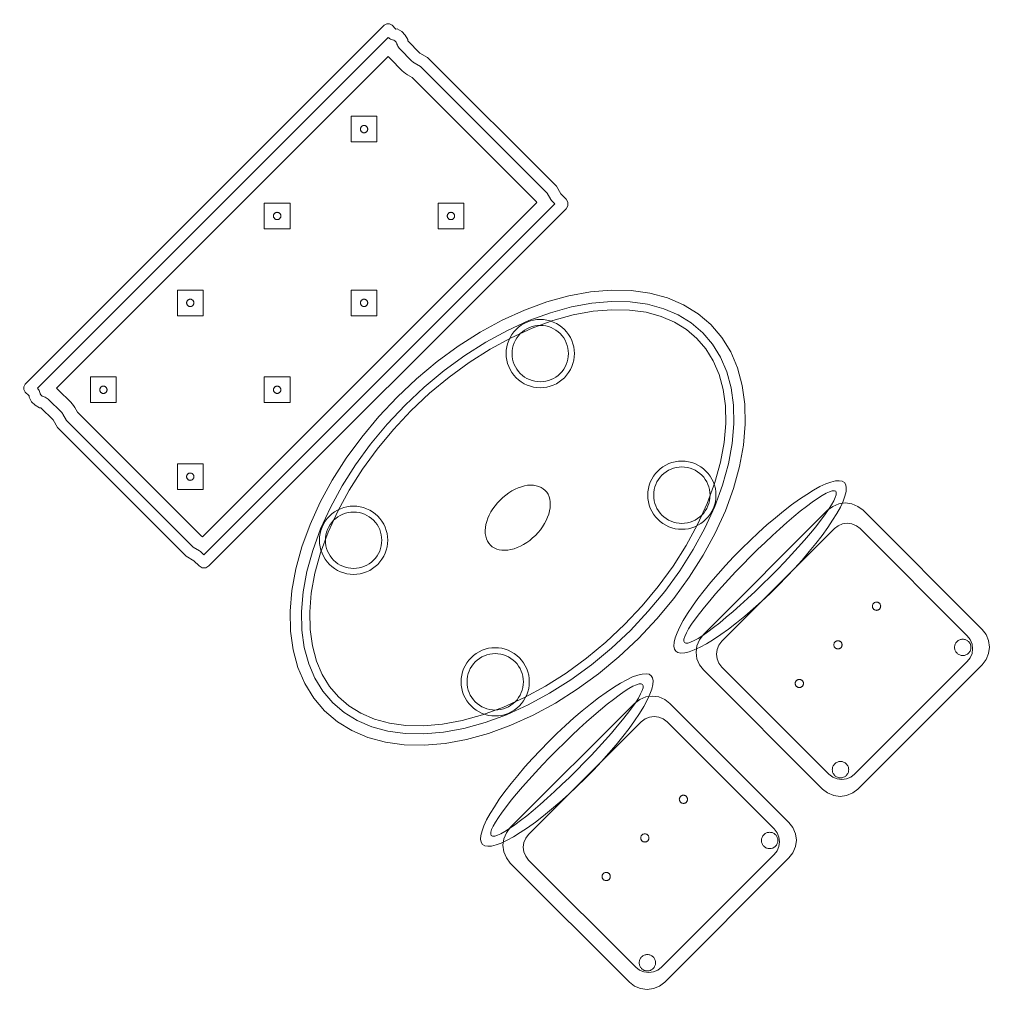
# Model space of a CAD drawing. Header units: metres. Extents: x 2172.2 to 2210.6, y 415.3 to 458.1.
# Tile 50 of 67: x 2182.6 to 2184.8, y 449.4 to 451.6. Entities that reach past the tile are written whole.
import ezdxf

# ---------------------------------------------------------------- set-up
doc = ezdxf.new("R2010")
doc.units = ezdxf.units.M
for name, color, linetype, lineweight in [('NC_N1_BANQUETTES', 7, 'CONTINUOUS', 13), ('NC_N1_CHAIRS', 7, 'CONTINUOUS', 13), ('NC_N1_TABLES', 7, 'CONTINUOUS', 13)]:
    doc.layers.add(name, color=color, linetype=linetype, lineweight=lineweight)

# ---------------------------------------------------------------- blocks, each defined once
blk = doc.blocks.new('NC_N1_DINING_2')
at = {"color": 0, "linetype": 'CONTINUOUS', "lineweight": -2}
for points in [[(0.6, 0), (0.5971, 0.0368), (0.5885, 0.0732), (0.5742, 0.1089), (0.5543, 0.1435), (0.5292, 0.1768), (0.4989, 0.2083), (0.4638, 0.2379), (0.4243, 0.2652), (0.3806, 0.2899), (0.3333, 0.3118), (0.2828, 0.3307), (0.2296, 0.3465), (0.1742, 0.3589), (0.1171, 0.3678), (0.0588, 0.3732), (0, 0.375), (-0.0588, 0.3732), (-0.1171, 0.3678), (-0.1742, 0.3589), (-0.2296, 0.3465), (-0.2828, 0.3307), (-0.3333, 0.3118), (-0.3806, 0.2899), (-0.4243, 0.2652), (-0.4638, 0.2379), (-0.4989, 0.2083), (-0.5292, 0.1768), (-0.5543, 0.1435), (-0.5742, 0.1089), (-0.5885, 0.0732), (-0.5971, 0.0368), (-0.6, 0), (-0.5971, -0.0368), (-0.5885, -0.0732), (-0.5742, -0.1089), (-0.5543, -0.1435), (-0.5292, -0.1768), (-0.4989, -0.2083), (-0.4638, -0.2379), (-0.4243, -0.2652), (-0.3806, -0.2899), (-0.3333, -0.3118), (-0.2828, -0.3307), (-0.2296, -0.3465), (-0.1742, -0.3589), (-0.1171, -0.3678), (-0.0588, -0.3732), (0, -0.375), (0.0588, -0.3732), (0.1171, -0.3678), (0.1742, -0.3589), (0.2296, -0.3465), (0.2828, -0.3307), (0.3333, -0.3118), (0.3806, -0.2899), (0.4243, -0.2652), (0.4638, -0.2379), (0.4989, -0.2083), (0.5292, -0.1768), (0.5543, -0.1435), (0.5742, -0.1089), (0.5885, -0.0732), (0.5971, -0.0368)], [(0.5749, 0), (0.5723, -0.0329), (0.5646, -0.0656), (0.5516, -0.0979), (0.5334, -0.1297), (0.5101, -0.1605), (0.4818, -0.1901), (0.4486, -0.218), (0.411, -0.244), (0.3692, -0.2676), (0.3237, -0.2887), (0.2749, -0.307), (0.2233, -0.3222), (0.1695, -0.3343), (0.114, -0.343), (0.0573, -0.3482), (0, -0.35), (-0.0573, -0.3482), (-0.114, -0.343), (-0.1695, -0.3343), (-0.2233, -0.3222), (-0.2749, -0.307), (-0.3237, -0.2887), (-0.3692, -0.2676), (-0.411, -0.244), (-0.4486, -0.218), (-0.4818, -0.1901), (-0.5101, -0.1605), (-0.5334, -0.1297), (-0.5516, -0.0979), (-0.5646, -0.0656), (-0.5723, -0.0329), (-0.5749, 0), (-0.5723, 0.0329), (-0.5646, 0.0656), (-0.5516, 0.0979), (-0.5334, 0.1297), (-0.5101, 0.1605), (-0.4818, 0.1901), (-0.4486, 0.218), (-0.411, 0.244), (-0.3692, 0.2676), (-0.3237, 0.2887), (-0.2749, 0.307), (-0.2233, 0.3222), (-0.1695, 0.3343), (-0.114, 0.343), (-0.0573, 0.3482), (0, 0.35), (0.0573, 0.3482), (0.114, 0.343), (0.1695, 0.3343), (0.2233, 0.3222), (0.2749, 0.307), (0.3237, 0.2887), (0.3692, 0.2676), (0.411, 0.244), (0.4486, 0.218), (0.4818, 0.1901), (0.5101, 0.1605), (0.5334, 0.1297), (0.5516, 0.0979), (0.5646, 0.0656), (0.5723, 0.0329)], [(0.5569, 0), (0.5545, -0.0301), (0.5474, -0.0601), (0.5354, -0.0901), (0.5184, -0.1198), (0.4964, -0.1488), (0.4694, -0.1769), (0.4377, -0.2037), (0.4014, -0.2287), (0.361, -0.2516), (0.3167, -0.2721), (0.2692, -0.2899), (0.2188, -0.3048), (0.1661, -0.3166), (0.1117, -0.3251), (0.0562, -0.3303), (0, -0.332), (-0.0562, -0.3303), (-0.1117, -0.3251), (-0.1661, -0.3166), (-0.2188, -0.3048), (-0.2692, -0.2899), (-0.3167, -0.2721), (-0.361, -0.2516), (-0.4014, -0.2287), (-0.4377, -0.2037), (-0.4694, -0.1769), (-0.4964, -0.1488), (-0.5184, -0.1198), (-0.5354, -0.0901), (-0.5474, -0.0601), (-0.5545, -0.0301), (-0.5569, 0), (-0.5545, 0.0301), (-0.5474, 0.0601), (-0.5354, 0.0901), (-0.5184, 0.1198), (-0.4964, 0.1488), (-0.4694, 0.1769), (-0.4377, 0.2037), (-0.4014, 0.2287), (-0.361, 0.2516), (-0.3167, 0.2721), (-0.2692, 0.2899), (-0.2188, 0.3048), (-0.1661, 0.3166), (-0.1117, 0.3251), (-0.0562, 0.3303), (0, 0.332), (0.0562, 0.3303), (0.1117, 0.3251), (0.1661, 0.3166), (0.2188, 0.3048), (0.2692, 0.2899), (0.3167, 0.2721), (0.361, 0.2516), (0.4014, 0.2287), (0.4377, 0.2037), (0.4694, 0.1769), (0.4964, 0.1488), (0.5184, 0.1198), (0.5354, 0.0901), (0.5474, 0.0601), (0.5545, 0.0301)], [(-0.215, 0.22), (-0.2154, 0.2126), (-0.2164, 0.2054), (-0.2182, 0.1982), (-0.2207, 0.1913), (-0.2239, 0.1846), (-0.2276, 0.1783), (-0.232, 0.1724), (-0.237, 0.167), (-0.2424, 0.162), (-0.2483, 0.1576), (-0.2546, 0.1539), (-0.2613, 0.1507), (-0.2682, 0.1482), (-0.2754, 0.1464), (-0.2826, 0.1454), (-0.29, 0.145), (-0.2974, 0.1454), (-0.3046, 0.1464), (-0.3118, 0.1482), (-0.3187, 0.1507), (-0.3254, 0.1539), (-0.3317, 0.1576), (-0.3376, 0.162), (-0.343, 0.167), (-0.348, 0.1724), (-0.3524, 0.1783), (-0.3561, 0.1846), (-0.3593, 0.1913), (-0.3618, 0.1982), (-0.3636, 0.2054), (-0.3646, 0.2126), (-0.365, 0.22), (-0.3646, 0.2274), (-0.3636, 0.2346), (-0.3618, 0.2418), (-0.3593, 0.2487), (-0.3561, 0.2554), (-0.3524, 0.2617), (-0.348, 0.2676), (-0.343, 0.273), (-0.3376, 0.278), (-0.3317, 0.2824), (-0.3254, 0.2861), (-0.3187, 0.2893), (-0.3118, 0.2918), (-0.3046, 0.2936), (-0.2974, 0.2946), (-0.29, 0.295), (-0.2826, 0.2946), (-0.2754, 0.2936), (-0.2682, 0.2918), (-0.2613, 0.2893), (-0.2546, 0.2861), (-0.2483, 0.2824), (-0.2424, 0.278), (-0.237, 0.273), (-0.232, 0.2676), (-0.2276, 0.2617), (-0.2239, 0.2554), (-0.2207, 0.2487), (-0.2182, 0.2418), (-0.2164, 0.2346), (-0.2154, 0.2274)], [(-0.228, 0.22), (-0.2283, 0.2139), (-0.2292, 0.2079), (-0.2307, 0.202), (-0.2327, 0.1963), (-0.2353, 0.1908), (-0.2384, 0.1856), (-0.2421, 0.1807), (-0.2462, 0.1762), (-0.2507, 0.1721), (-0.2556, 0.1684), (-0.2608, 0.1653), (-0.2663, 0.1627), (-0.272, 0.1607), (-0.2779, 0.1592), (-0.2839, 0.1583), (-0.29, 0.158), (-0.2961, 0.1583), (-0.3021, 0.1592), (-0.308, 0.1607), (-0.3137, 0.1627), (-0.3192, 0.1653), (-0.3244, 0.1684), (-0.3293, 0.1721), (-0.3338, 0.1762), (-0.3379, 0.1807), (-0.3416, 0.1856), (-0.3447, 0.1908), (-0.3473, 0.1963), (-0.3493, 0.202), (-0.3508, 0.2079), (-0.3517, 0.2139), (-0.352, 0.22), (-0.3517, 0.2261), (-0.3508, 0.2321), (-0.3493, 0.238), (-0.3473, 0.2437), (-0.3447, 0.2492), (-0.3416, 0.2544), (-0.3379, 0.2593), (-0.3338, 0.2638), (-0.3293, 0.2679), (-0.3244, 0.2716), (-0.3192, 0.2747), (-0.3137, 0.2773), (-0.308, 0.2793), (-0.3021, 0.2808), (-0.2961, 0.2817), (-0.29, 0.282), (-0.2839, 0.2817), (-0.2779, 0.2808), (-0.272, 0.2793), (-0.2663, 0.2773), (-0.2608, 0.2747), (-0.2556, 0.2716), (-0.2507, 0.2679), (-0.2462, 0.2638), (-0.2421, 0.2593), (-0.2384, 0.2544), (-0.2353, 0.2492), (-0.2327, 0.2437), (-0.2307, 0.238), (-0.2292, 0.2321), (-0.2283, 0.2261)], [(0.365, 0.22), (0.3646, 0.2126), (0.3636, 0.2054), (0.3618, 0.1982), (0.3593, 0.1913), (0.3561, 0.1846), (0.3524, 0.1783), (0.348, 0.1724), (0.343, 0.167), (0.3376, 0.162), (0.3317, 0.1576), (0.3254, 0.1539), (0.3187, 0.1507), (0.3118, 0.1482), (0.3046, 0.1464), (0.2974, 0.1454), (0.29, 0.145), (0.2826, 0.1454), (0.2754, 0.1464), (0.2682, 0.1482), (0.2613, 0.1507), (0.2546, 0.1539), (0.2483, 0.1576), (0.2424, 0.162), (0.237, 0.167), (0.232, 0.1724), (0.2276, 0.1783), (0.2239, 0.1846), (0.2207, 0.1913), (0.2182, 0.1982), (0.2164, 0.2054), (0.2154, 0.2126), (0.215, 0.22), (0.2154, 0.2274), (0.2164, 0.2346), (0.2182, 0.2418), (0.2207, 0.2487), (0.2239, 0.2554), (0.2276, 0.2617), (0.232, 0.2676), (0.237, 0.273), (0.2424, 0.278), (0.2483, 0.2824), (0.2546, 0.2861), (0.2613, 0.2893), (0.2682, 0.2918), (0.2754, 0.2936), (0.2826, 0.2946), (0.29, 0.295), (0.2974, 0.2946), (0.3046, 0.2936), (0.3118, 0.2918), (0.3187, 0.2893), (0.3254, 0.2861), (0.3317, 0.2824), (0.3376, 0.278), (0.343, 0.273), (0.348, 0.2676), (0.3524, 0.2617), (0.3561, 0.2554), (0.3593, 0.2487), (0.3618, 0.2418), (0.3636, 0.2346), (0.3646, 0.2274)], [(0.352, 0.22), (0.3517, 0.2139), (0.3508, 0.2079), (0.3493, 0.202), (0.3473, 0.1963), (0.3447, 0.1908), (0.3416, 0.1856), (0.3379, 0.1807), (0.3338, 0.1762), (0.3293, 0.1721), (0.3244, 0.1684), (0.3192, 0.1653), (0.3137, 0.1627), (0.308, 0.1607), (0.3021, 0.1592), (0.2961, 0.1583), (0.29, 0.158), (0.2839, 0.1583), (0.2779, 0.1592), (0.272, 0.1607), (0.2663, 0.1627), (0.2608, 0.1653), (0.2556, 0.1684), (0.2507, 0.1721), (0.2462, 0.1762), (0.2421, 0.1807), (0.2384, 0.1856), (0.2353, 0.1908), (0.2327, 0.1963), (0.2307, 0.202), (0.2292, 0.2079), (0.2283, 0.2139), (0.228, 0.22), (0.2283, 0.2261), (0.2292, 0.2321), (0.2307, 0.238), (0.2327, 0.2437), (0.2353, 0.2492), (0.2384, 0.2544), (0.2421, 0.2593), (0.2462, 0.2638), (0.2507, 0.2679), (0.2556, 0.2716), (0.2608, 0.2747), (0.2663, 0.2773), (0.272, 0.2793), (0.2779, 0.2808), (0.2839, 0.2817), (0.29, 0.282), (0.2961, 0.2817), (0.3021, 0.2808), (0.308, 0.2793), (0.3137, 0.2773), (0.3192, 0.2747), (0.3244, 0.2716), (0.3293, 0.2679), (0.3338, 0.2638), (0.3379, 0.2593), (0.3416, 0.2544), (0.3447, 0.2492), (0.3473, 0.2437), (0.3493, 0.238), (0.3508, 0.2321), (0.3517, 0.2261)], [(0.085, 0), (0.0846, 0.0054), (0.0834, 0.0107), (0.0813, 0.016), (0.0785, 0.021), (0.075, 0.0259), (0.0707, 0.0306), (0.0657, 0.0349), (0.0601, 0.0389), (0.0539, 0.0425), (0.0472, 0.0457), (0.0401, 0.0485), (0.0325, 0.0508), (0.0247, 0.0526), (0.0166, 0.0539), (0.0083, 0.0547), (0, 0.055), (-0.0083, 0.0547), (-0.0166, 0.0539), (-0.0247, 0.0526), (-0.0325, 0.0508), (-0.0401, 0.0485), (-0.0472, 0.0457), (-0.0539, 0.0425), (-0.0601, 0.0389), (-0.0657, 0.0349), (-0.0707, 0.0306), (-0.075, 0.0259), (-0.0785, 0.021), (-0.0813, 0.016), (-0.0834, 0.0107), (-0.0846, 0.0054), (-0.085, 0), (-0.0846, -0.0054), (-0.0834, -0.0107), (-0.0813, -0.016), (-0.0785, -0.021), (-0.075, -0.0259), (-0.0707, -0.0306), (-0.0657, -0.0349), (-0.0601, -0.0389), (-0.0539, -0.0425), (-0.0472, -0.0457), (-0.0401, -0.0485), (-0.0325, -0.0508), (-0.0247, -0.0526), (-0.0166, -0.0539), (-0.0083, -0.0547), (0, -0.055), (0.0083, -0.0547), (0.0166, -0.0539), (0.0247, -0.0526), (0.0325, -0.0508), (0.0401, -0.0485), (0.0472, -0.0457), (0.0539, -0.0425), (0.0601, -0.0389), (0.0657, -0.0349), (0.0707, -0.0306), (0.075, -0.0259), (0.0785, -0.021), (0.0813, -0.016), (0.0834, -0.0107), (0.0846, -0.0054)], [(-0.215, -0.22), (-0.2154, -0.2274), (-0.2164, -0.2346), (-0.2182, -0.2418), (-0.2207, -0.2487), (-0.2239, -0.2554), (-0.2276, -0.2617), (-0.232, -0.2676), (-0.237, -0.273), (-0.2424, -0.278), (-0.2483, -0.2824), (-0.2546, -0.2861), (-0.2613, -0.2893), (-0.2682, -0.2918), (-0.2754, -0.2936), (-0.2826, -0.2946), (-0.29, -0.295), (-0.2974, -0.2946), (-0.3046, -0.2936), (-0.3118, -0.2918), (-0.3187, -0.2893), (-0.3254, -0.2861), (-0.3317, -0.2824), (-0.3376, -0.278), (-0.343, -0.273), (-0.348, -0.2676), (-0.3524, -0.2617), (-0.3561, -0.2554), (-0.3593, -0.2487), (-0.3618, -0.2418), (-0.3636, -0.2346), (-0.3646, -0.2274), (-0.365, -0.22), (-0.3646, -0.2126), (-0.3636, -0.2054), (-0.3618, -0.1982), (-0.3593, -0.1913), (-0.3561, -0.1846), (-0.3524, -0.1783), (-0.348, -0.1724), (-0.343, -0.167), (-0.3376, -0.162), (-0.3317, -0.1576), (-0.3254, -0.1539), (-0.3187, -0.1507), (-0.3118, -0.1482), (-0.3046, -0.1464), (-0.2974, -0.1454), (-0.29, -0.145), (-0.2826, -0.1454), (-0.2754, -0.1464), (-0.2682, -0.1482), (-0.2613, -0.1507), (-0.2546, -0.1539), (-0.2483, -0.1576), (-0.2424, -0.162), (-0.237, -0.167), (-0.232, -0.1724), (-0.2276, -0.1783), (-0.2239, -0.1846), (-0.2207, -0.1913), (-0.2182, -0.1982), (-0.2164, -0.2054), (-0.2154, -0.2126)], [(0.365, -0.22), (0.3646, -0.2274), (0.3636, -0.2346), (0.3618, -0.2418), (0.3593, -0.2487), (0.3561, -0.2554), (0.3524, -0.2617), (0.348, -0.2676), (0.343, -0.273), (0.3376, -0.278), (0.3317, -0.2824), (0.3254, -0.2861), (0.3187, -0.2893), (0.3118, -0.2918), (0.3046, -0.2936), (0.2974, -0.2946), (0.29, -0.295), (0.2826, -0.2946), (0.2754, -0.2936), (0.2682, -0.2918), (0.2613, -0.2893), (0.2546, -0.2861), (0.2483, -0.2824), (0.2424, -0.278), (0.237, -0.273), (0.232, -0.2676), (0.2276, -0.2617), (0.2239, -0.2554), (0.2207, -0.2487), (0.2182, -0.2418), (0.2164, -0.2346), (0.2154, -0.2274), (0.215, -0.22), (0.2154, -0.2126), (0.2164, -0.2054), (0.2182, -0.1982), (0.2207, -0.1913), (0.2239, -0.1846), (0.2276, -0.1783), (0.232, -0.1724), (0.237, -0.167), (0.2424, -0.162), (0.2483, -0.1576), (0.2546, -0.1539), (0.2613, -0.1507), (0.2682, -0.1482), (0.2754, -0.1464), (0.2826, -0.1454), (0.29, -0.145), (0.2974, -0.1454), (0.3046, -0.1464), (0.3118, -0.1482), (0.3187, -0.1507), (0.3254, -0.1539), (0.3317, -0.1576), (0.3376, -0.162), (0.343, -0.167), (0.348, -0.1724), (0.3524, -0.1783), (0.3561, -0.1846), (0.3593, -0.1913), (0.3618, -0.1982), (0.3636, -0.2054), (0.3646, -0.2126)], [(-0.228, -0.22), (-0.2283, -0.2261), (-0.2292, -0.2321), (-0.2307, -0.238), (-0.2327, -0.2437), (-0.2353, -0.2492), (-0.2384, -0.2544), (-0.2421, -0.2593), (-0.2462, -0.2638), (-0.2507, -0.2679), (-0.2556, -0.2716), (-0.2608, -0.2747), (-0.2663, -0.2773), (-0.272, -0.2793), (-0.2779, -0.2808), (-0.2839, -0.2817), (-0.29, -0.282), (-0.2961, -0.2817), (-0.3021, -0.2808), (-0.308, -0.2793), (-0.3137, -0.2773), (-0.3192, -0.2747), (-0.3244, -0.2716), (-0.3293, -0.2679), (-0.3338, -0.2638), (-0.3379, -0.2593), (-0.3416, -0.2544), (-0.3447, -0.2492), (-0.3473, -0.2437), (-0.3493, -0.238), (-0.3508, -0.2321), (-0.3517, -0.2261), (-0.352, -0.22), (-0.3517, -0.2139), (-0.3508, -0.2079), (-0.3493, -0.202), (-0.3473, -0.1963), (-0.3447, -0.1908), (-0.3416, -0.1856), (-0.3379, -0.1807), (-0.3338, -0.1762), (-0.3293, -0.1721), (-0.3244, -0.1684), (-0.3192, -0.1653), (-0.3137, -0.1627), (-0.308, -0.1607), (-0.3021, -0.1592), (-0.2961, -0.1583), (-0.29, -0.158), (-0.2839, -0.1583), (-0.2779, -0.1592), (-0.272, -0.1607), (-0.2663, -0.1627), (-0.2608, -0.1653), (-0.2556, -0.1684), (-0.2507, -0.1721), (-0.2462, -0.1762), (-0.2421, -0.1807), (-0.2384, -0.1856), (-0.2353, -0.1908), (-0.2327, -0.1963), (-0.2307, -0.202), (-0.2292, -0.2079), (-0.2283, -0.2139)], [(0.352, -0.22), (0.3517, -0.2261), (0.3508, -0.2321), (0.3493, -0.238), (0.3473, -0.2437), (0.3447, -0.2492), (0.3416, -0.2544), (0.3379, -0.2593), (0.3338, -0.2638), (0.3293, -0.2679), (0.3244, -0.2716), (0.3192, -0.2747), (0.3137, -0.2773), (0.308, -0.2793), (0.3021, -0.2808), (0.2961, -0.2817), (0.29, -0.282), (0.2839, -0.2817), (0.2779, -0.2808), (0.272, -0.2793), (0.2663, -0.2773), (0.2608, -0.2747), (0.2556, -0.2716), (0.2507, -0.2679), (0.2462, -0.2638), (0.2421, -0.2593), (0.2384, -0.2544), (0.2353, -0.2492), (0.2327, -0.2437), (0.2307, -0.238), (0.2292, -0.2321), (0.2283, -0.2261), (0.228, -0.22), (0.2283, -0.2139), (0.2292, -0.2079), (0.2307, -0.202), (0.2327, -0.1963), (0.2353, -0.1908), (0.2384, -0.1856), (0.2421, -0.1807), (0.2462, -0.1762), (0.2507, -0.1721), (0.2556, -0.1684), (0.2608, -0.1653), (0.2663, -0.1627), (0.272, -0.1607), (0.2779, -0.1592), (0.2839, -0.1583), (0.29, -0.158), (0.2961, -0.1583), (0.3021, -0.1592), (0.308, -0.1607), (0.3137, -0.1627), (0.3192, -0.1653), (0.3244, -0.1684), (0.3293, -0.1721), (0.3338, -0.1762), (0.3379, -0.1807), (0.3416, -0.1856), (0.3447, -0.1908), (0.3473, -0.1963), (0.3493, -0.202), (0.3508, -0.2079), (0.3517, -0.2139)]]:
    blk.add_lwpolyline(points, close=True, dxfattribs=at)
blk = doc.blocks.new('NC_N1_PERIMETER_BENCH_2')
at = {"color": 0, "linetype": 'CONTINUOUS', "lineweight": -2}
for points in [[(-0.575, -0.2605), (-0.575, -0.2495), (-0.5721, -0.2385), (-0.57, -0.2365), (-0.57, -0.1987), (-0.575, -0.18), (-0.575, 0.22), (-0.57, 0.2387), (-0.57, 0.255), (-0.568, 0.2625), (-0.5625, 0.268), (-0.555, 0.27), (0.555, 0.27), (0.5625, 0.268), (0.568, 0.2625), (0.57, 0.255), (0.57, 0.2387), (0.575, 0.22), (0.575, -0.18), (0.57, -0.1987), (0.57, -0.2365), (0.5721, -0.2385), (0.575, -0.2495), (0.575, -0.2605), (0.5721, -0.2715), (0.5698, -0.2737), (0.57, -0.2745), (0.57, -0.2855), (0.5684, -0.2915), (0.564, -0.2959), (0.558, -0.2975), (-0.558, -0.2975), (-0.564, -0.2959), (-0.5684, -0.2915), (-0.57, -0.2855), (-0.57, -0.2745), (-0.5698, -0.2737), (-0.5721, -0.2715)], [(-0.5495, -0.2593), (-0.55, -0.2572), (-0.55, -0.2528), (-0.5494, -0.2506), (-0.5492, -0.2503), (-0.548, -0.2482), (-0.5469, -0.246), (-0.5461, -0.2437), (-0.5455, -0.2413), (-0.5451, -0.2389), (-0.545, -0.2365), (-0.545, -0.1987), (-0.5451, -0.1965), (-0.5454, -0.1944), (-0.5458, -0.1922), (-0.55, -0.1767), (-0.55, 0.2167), (-0.5458, 0.2322), (-0.5454, 0.2344), (-0.5451, 0.2365), (-0.545, 0.2387), (-0.545, 0.245), (0.545, 0.245), (0.545, 0.2387), (0.5451, 0.2365), (0.5454, 0.2344), (0.5458, 0.2322), (0.55, 0.2167), (0.55, -0.1767), (0.5458, -0.1922), (0.5454, -0.1944), (0.5451, -0.1965), (0.545, -0.1987), (0.545, -0.2365), (0.5451, -0.2389), (0.5455, -0.2413), (0.5461, -0.2437), (0.5469, -0.246), (0.548, -0.2482), (0.5492, -0.2503), (0.5494, -0.2506), (0.55, -0.2528), (0.55, -0.2572), (0.5495, -0.2593), (0.5491, -0.2597), (0.5479, -0.2618), (0.5468, -0.2639), (0.546, -0.2661), (0.5454, -0.2684), (0.545, -0.2708), (0.5449, -0.2725), (-0.5449, -0.2725), (-0.545, -0.2708), (-0.5454, -0.2684), (-0.546, -0.2661), (-0.5468, -0.2639), (-0.5479, -0.2618), (-0.5491, -0.2597)], [(-0.5154, -0.2425), (-0.5153, -0.2418), (-0.515, -0.2365), (-0.515, -0.1987), (-0.5152, -0.1939), (-0.5158, -0.1892), (-0.5169, -0.1845), (-0.52, -0.1728), (-0.52, 0.2128), (-0.5194, 0.215), (0.5194, 0.215), (0.52, 0.2128), (0.52, -0.1728), (0.5169, -0.1845), (0.5158, -0.1892), (0.5152, -0.1939), (0.515, -0.1987), (0.515, -0.2365), (0.5153, -0.2418), (0.5154, -0.2425)], [(-0.445, 0.0625), (-0.405, 0.1025), (-0.445, 0.1425), (-0.485, 0.1025)], [(-0.175, 0.0625), (-0.135, 0.1025), (-0.175, 0.1425), (-0.215, 0.1025)], [(0.095, 0.0625), (0.135, 0.1025), (0.095, 0.1425), (0.055, 0.1025)], [(0.365, 0.0625), (0.405, 0.1025), (0.365, 0.1425), (0.325, 0.1025)], [(-0.437, 0.1025), (-0.437, 0.1017), (-0.4372, 0.1009), (-0.4373, 0.1002), (-0.4376, 0.0994), (-0.4379, 0.0987), (-0.4383, 0.0981), (-0.4388, 0.0974), (-0.4393, 0.0968), (-0.4399, 0.0963), (-0.4406, 0.0958), (-0.4412, 0.0954), (-0.4419, 0.0951), (-0.4427, 0.0948), (-0.4434, 0.0947), (-0.4442, 0.0945), (-0.445, 0.0945), (-0.4458, 0.0945), (-0.4466, 0.0947), (-0.4473, 0.0948), (-0.4481, 0.0951), (-0.4488, 0.0954), (-0.4494, 0.0958), (-0.4501, 0.0963), (-0.4507, 0.0968), (-0.4512, 0.0974), (-0.4517, 0.0981), (-0.4521, 0.0987), (-0.4524, 0.0994), (-0.4527, 0.1002), (-0.4528, 0.1009), (-0.453, 0.1017), (-0.453, 0.1025), (-0.453, 0.1033), (-0.4528, 0.1041), (-0.4527, 0.1048), (-0.4524, 0.1056), (-0.4521, 0.1063), (-0.4517, 0.1069), (-0.4512, 0.1076), (-0.4507, 0.1082), (-0.4501, 0.1087), (-0.4494, 0.1092), (-0.4488, 0.1096), (-0.4481, 0.1099), (-0.4473, 0.1102), (-0.4466, 0.1103), (-0.4458, 0.1105), (-0.445, 0.1105), (-0.4442, 0.1105), (-0.4434, 0.1103), (-0.4427, 0.1102), (-0.4419, 0.1099), (-0.4412, 0.1096), (-0.4406, 0.1092), (-0.4399, 0.1087), (-0.4393, 0.1082), (-0.4388, 0.1076), (-0.4383, 0.1069), (-0.4379, 0.1063), (-0.4376, 0.1056), (-0.4373, 0.1048), (-0.4372, 0.1041), (-0.437, 0.1033)], [(-0.167, 0.1025), (-0.167, 0.1017), (-0.1672, 0.1009), (-0.1673, 0.1002), (-0.1676, 0.0994), (-0.1679, 0.0987), (-0.1683, 0.0981), (-0.1688, 0.0974), (-0.1693, 0.0968), (-0.1699, 0.0963), (-0.1706, 0.0958), (-0.1712, 0.0954), (-0.1719, 0.0951), (-0.1727, 0.0948), (-0.1734, 0.0947), (-0.1742, 0.0945), (-0.175, 0.0945), (-0.1758, 0.0945), (-0.1766, 0.0947), (-0.1773, 0.0948), (-0.1781, 0.0951), (-0.1788, 0.0954), (-0.1794, 0.0958), (-0.1801, 0.0963), (-0.1807, 0.0968), (-0.1812, 0.0974), (-0.1817, 0.0981), (-0.1821, 0.0987), (-0.1824, 0.0994), (-0.1827, 0.1002), (-0.1828, 0.1009), (-0.183, 0.1017), (-0.183, 0.1025), (-0.183, 0.1033), (-0.1828, 0.1041), (-0.1827, 0.1048), (-0.1824, 0.1056), (-0.1821, 0.1063), (-0.1817, 0.1069), (-0.1812, 0.1076), (-0.1807, 0.1082), (-0.1801, 0.1087), (-0.1794, 0.1092), (-0.1788, 0.1096), (-0.1781, 0.1099), (-0.1773, 0.1102), (-0.1766, 0.1103), (-0.1758, 0.1105), (-0.175, 0.1105), (-0.1742, 0.1105), (-0.1734, 0.1103), (-0.1727, 0.1102), (-0.1719, 0.1099), (-0.1712, 0.1096), (-0.1706, 0.1092), (-0.1699, 0.1087), (-0.1693, 0.1082), (-0.1688, 0.1076), (-0.1683, 0.1069), (-0.1679, 0.1063), (-0.1676, 0.1056), (-0.1673, 0.1048), (-0.1672, 0.1041), (-0.167, 0.1033)], [(0.103, 0.1025), (0.103, 0.1017), (0.1028, 0.1009), (0.1027, 0.1002), (0.1024, 0.0994), (0.1021, 0.0987), (0.1017, 0.0981), (0.1012, 0.0974), (0.1007, 0.0968), (0.1001, 0.0963), (0.0994, 0.0958), (0.0988, 0.0954), (0.0981, 0.0951), (0.0973, 0.0948), (0.0966, 0.0947), (0.0958, 0.0945), (0.095, 0.0945), (0.0942, 0.0945), (0.0934, 0.0947), (0.0927, 0.0948), (0.0919, 0.0951), (0.0912, 0.0954), (0.0906, 0.0958), (0.0899, 0.0963), (0.0893, 0.0968), (0.0888, 0.0974), (0.0883, 0.0981), (0.0879, 0.0987), (0.0876, 0.0994), (0.0873, 0.1002), (0.0872, 0.1009), (0.087, 0.1017), (0.087, 0.1025), (0.087, 0.1033), (0.0872, 0.1041), (0.0873, 0.1048), (0.0876, 0.1056), (0.0879, 0.1063), (0.0883, 0.1069), (0.0888, 0.1076), (0.0893, 0.1082), (0.0899, 0.1087), (0.0906, 0.1092), (0.0912, 0.1096), (0.0919, 0.1099), (0.0927, 0.1102), (0.0934, 0.1103), (0.0942, 0.1105), (0.095, 0.1105), (0.0958, 0.1105), (0.0966, 0.1103), (0.0973, 0.1102), (0.0981, 0.1099), (0.0988, 0.1096), (0.0994, 0.1092), (0.1001, 0.1087), (0.1007, 0.1082), (0.1012, 0.1076), (0.1017, 0.1069), (0.1021, 0.1063), (0.1024, 0.1056), (0.1027, 0.1048), (0.1028, 0.1041), (0.103, 0.1033)], [(0.373, 0.1025), (0.373, 0.1017), (0.3728, 0.1009), (0.3727, 0.1002), (0.3724, 0.0994), (0.3721, 0.0987), (0.3717, 0.0981), (0.3712, 0.0974), (0.3707, 0.0968), (0.3701, 0.0963), (0.3694, 0.0958), (0.3688, 0.0954), (0.3681, 0.0951), (0.3673, 0.0948), (0.3666, 0.0947), (0.3658, 0.0945), (0.365, 0.0945), (0.3642, 0.0945), (0.3634, 0.0947), (0.3627, 0.0948), (0.3619, 0.0951), (0.3612, 0.0954), (0.3606, 0.0958), (0.3599, 0.0963), (0.3593, 0.0968), (0.3588, 0.0974), (0.3583, 0.0981), (0.3579, 0.0987), (0.3576, 0.0994), (0.3573, 0.1002), (0.3572, 0.1009), (0.357, 0.1017), (0.357, 0.1025), (0.357, 0.1033), (0.3572, 0.1041), (0.3573, 0.1048), (0.3576, 0.1056), (0.3579, 0.1063), (0.3583, 0.1069), (0.3588, 0.1076), (0.3593, 0.1082), (0.3599, 0.1087), (0.3606, 0.1092), (0.3612, 0.1096), (0.3619, 0.1099), (0.3627, 0.1102), (0.3634, 0.1103), (0.3642, 0.1105), (0.365, 0.1105), (0.3658, 0.1105), (0.3666, 0.1103), (0.3673, 0.1102), (0.3681, 0.1099), (0.3688, 0.1096), (0.3694, 0.1092), (0.3701, 0.1087), (0.3707, 0.1082), (0.3712, 0.1076), (0.3717, 0.1069), (0.3721, 0.1063), (0.3724, 0.1056), (0.3727, 0.1048), (0.3728, 0.1041), (0.373, 0.1033)], [(-0.445, -0.2075), (-0.405, -0.1675), (-0.445, -0.1275), (-0.485, -0.1675)], [(-0.175, -0.2075), (-0.135, -0.1675), (-0.175, -0.1275), (-0.215, -0.1675)], [(0.095, -0.2075), (0.135, -0.1675), (0.095, -0.1275), (0.055, -0.1675)], [(0.365, -0.2075), (0.405, -0.1675), (0.365, -0.1275), (0.325, -0.1675)], [(-0.437, -0.1675), (-0.437, -0.1683), (-0.4372, -0.1691), (-0.4373, -0.1698), (-0.4376, -0.1706), (-0.4379, -0.1713), (-0.4383, -0.1719), (-0.4388, -0.1726), (-0.4393, -0.1732), (-0.4399, -0.1737), (-0.4406, -0.1742), (-0.4412, -0.1746), (-0.4419, -0.1749), (-0.4427, -0.1752), (-0.4434, -0.1753), (-0.4442, -0.1755), (-0.445, -0.1755), (-0.4458, -0.1755), (-0.4466, -0.1753), (-0.4473, -0.1752), (-0.4481, -0.1749), (-0.4488, -0.1746), (-0.4494, -0.1742), (-0.4501, -0.1737), (-0.4507, -0.1732), (-0.4512, -0.1726), (-0.4517, -0.1719), (-0.4521, -0.1713), (-0.4524, -0.1706), (-0.4527, -0.1698), (-0.4528, -0.1691), (-0.453, -0.1683), (-0.453, -0.1675), (-0.453, -0.1667), (-0.4528, -0.1659), (-0.4527, -0.1652), (-0.4524, -0.1644), (-0.4521, -0.1637), (-0.4517, -0.1631), (-0.4512, -0.1624), (-0.4507, -0.1618), (-0.4501, -0.1613), (-0.4494, -0.1608), (-0.4488, -0.1604), (-0.4481, -0.1601), (-0.4473, -0.1598), (-0.4466, -0.1597), (-0.4458, -0.1595), (-0.445, -0.1595), (-0.4442, -0.1595), (-0.4434, -0.1597), (-0.4427, -0.1598), (-0.4419, -0.1601), (-0.4412, -0.1604), (-0.4406, -0.1608), (-0.4399, -0.1613), (-0.4393, -0.1618), (-0.4388, -0.1624), (-0.4383, -0.1631), (-0.4379, -0.1637), (-0.4376, -0.1644), (-0.4373, -0.1652), (-0.4372, -0.1659), (-0.437, -0.1667)], [(-0.167, -0.1675), (-0.167, -0.1683), (-0.1672, -0.1691), (-0.1673, -0.1698), (-0.1676, -0.1706), (-0.1679, -0.1713), (-0.1683, -0.1719), (-0.1688, -0.1726), (-0.1693, -0.1732), (-0.1699, -0.1737), (-0.1706, -0.1742), (-0.1712, -0.1746), (-0.1719, -0.1749), (-0.1727, -0.1752), (-0.1734, -0.1753), (-0.1742, -0.1755), (-0.175, -0.1755), (-0.1758, -0.1755), (-0.1766, -0.1753), (-0.1773, -0.1752), (-0.1781, -0.1749), (-0.1788, -0.1746), (-0.1794, -0.1742), (-0.1801, -0.1737), (-0.1807, -0.1732), (-0.1812, -0.1726), (-0.1817, -0.1719), (-0.1821, -0.1713), (-0.1824, -0.1706), (-0.1827, -0.1698), (-0.1828, -0.1691), (-0.183, -0.1683), (-0.183, -0.1675), (-0.183, -0.1667), (-0.1828, -0.1659), (-0.1827, -0.1652), (-0.1824, -0.1644), (-0.1821, -0.1637), (-0.1817, -0.1631), (-0.1812, -0.1624), (-0.1807, -0.1618), (-0.1801, -0.1613), (-0.1794, -0.1608), (-0.1788, -0.1604), (-0.1781, -0.1601), (-0.1773, -0.1598), (-0.1766, -0.1597), (-0.1758, -0.1595), (-0.175, -0.1595), (-0.1742, -0.1595), (-0.1734, -0.1597), (-0.1727, -0.1598), (-0.1719, -0.1601), (-0.1712, -0.1604), (-0.1706, -0.1608), (-0.1699, -0.1613), (-0.1693, -0.1618), (-0.1688, -0.1624), (-0.1683, -0.1631), (-0.1679, -0.1637), (-0.1676, -0.1644), (-0.1673, -0.1652), (-0.1672, -0.1659), (-0.167, -0.1667)], [(0.103, -0.1675), (0.103, -0.1683), (0.1028, -0.1691), (0.1027, -0.1698), (0.1024, -0.1706), (0.1021, -0.1713), (0.1017, -0.1719), (0.1012, -0.1726), (0.1007, -0.1732), (0.1001, -0.1737), (0.0994, -0.1742), (0.0988, -0.1746), (0.0981, -0.1749), (0.0973, -0.1752), (0.0966, -0.1753), (0.0958, -0.1755), (0.095, -0.1755), (0.0942, -0.1755), (0.0934, -0.1753), (0.0927, -0.1752), (0.0919, -0.1749), (0.0912, -0.1746), (0.0906, -0.1742), (0.0899, -0.1737), (0.0893, -0.1732), (0.0888, -0.1726), (0.0883, -0.1719), (0.0879, -0.1713), (0.0876, -0.1706), (0.0873, -0.1698), (0.0872, -0.1691), (0.087, -0.1683), (0.087, -0.1675), (0.087, -0.1667), (0.0872, -0.1659), (0.0873, -0.1652), (0.0876, -0.1644), (0.0879, -0.1637), (0.0883, -0.1631), (0.0888, -0.1624), (0.0893, -0.1618), (0.0899, -0.1613), (0.0906, -0.1608), (0.0912, -0.1604), (0.0919, -0.1601), (0.0927, -0.1598), (0.0934, -0.1597), (0.0942, -0.1595), (0.095, -0.1595), (0.0958, -0.1595), (0.0966, -0.1597), (0.0973, -0.1598), (0.0981, -0.1601), (0.0988, -0.1604), (0.0994, -0.1608), (0.1001, -0.1613), (0.1007, -0.1618), (0.1012, -0.1624), (0.1017, -0.1631), (0.1021, -0.1637), (0.1024, -0.1644), (0.1027, -0.1652), (0.1028, -0.1659), (0.103, -0.1667)], [(0.373, -0.1675), (0.373, -0.1683), (0.3728, -0.1691), (0.3727, -0.1698), (0.3724, -0.1706), (0.3721, -0.1713), (0.3717, -0.1719), (0.3712, -0.1726), (0.3707, -0.1732), (0.3701, -0.1737), (0.3694, -0.1742), (0.3688, -0.1746), (0.3681, -0.1749), (0.3673, -0.1752), (0.3666, -0.1753), (0.3658, -0.1755), (0.365, -0.1755), (0.3642, -0.1755), (0.3634, -0.1753), (0.3627, -0.1752), (0.3619, -0.1749), (0.3612, -0.1746), (0.3606, -0.1742), (0.3599, -0.1737), (0.3593, -0.1732), (0.3588, -0.1726), (0.3583, -0.1719), (0.3579, -0.1713), (0.3576, -0.1706), (0.3573, -0.1698), (0.3572, -0.1691), (0.357, -0.1683), (0.357, -0.1675), (0.357, -0.1667), (0.3572, -0.1659), (0.3573, -0.1652), (0.3576, -0.1644), (0.3579, -0.1637), (0.3583, -0.1631), (0.3588, -0.1624), (0.3593, -0.1618), (0.3599, -0.1613), (0.3606, -0.1608), (0.3612, -0.1604), (0.3619, -0.1601), (0.3627, -0.1598), (0.3634, -0.1597), (0.3642, -0.1595), (0.365, -0.1595), (0.3658, -0.1595), (0.3666, -0.1597), (0.3673, -0.1598), (0.3681, -0.1601), (0.3688, -0.1604), (0.3694, -0.1608), (0.3701, -0.1613), (0.3707, -0.1618), (0.3712, -0.1624), (0.3717, -0.1631), (0.3721, -0.1637), (0.3724, -0.1644), (0.3727, -0.1652), (0.3728, -0.1659), (0.373, -0.1667)]]:
    blk.add_lwpolyline(points, close=True, dxfattribs=at)
blk = doc.blocks.new('NC_N1_CHAIR_IVORY')
at = {"color": 0, "linetype": 'CONTINUOUS', "lineweight": -2}
for points in [[(0.262, 0.222), (0.2607, 0.2276), (0.257, 0.2331), (0.2507, 0.2385), (0.2421, 0.2438), (0.2311, 0.2489), (0.2178, 0.2537), (0.2025, 0.2582), (0.1853, 0.2623), (0.1662, 0.2661), (0.1456, 0.2694), (0.1235, 0.2723), (0.1003, 0.2747), (0.0761, 0.2765), (0.0511, 0.2779), (0.0257, 0.2787), (0, 0.279), (-0.0257, 0.2787), (-0.0511, 0.2779), (-0.0761, 0.2765), (-0.1003, 0.2747), (-0.1235, 0.2723), (-0.1456, 0.2694), (-0.1662, 0.2661), (-0.1853, 0.2623), (-0.2025, 0.2582), (-0.2178, 0.2537), (-0.2311, 0.2489), (-0.2421, 0.2438), (-0.2507, 0.2385), (-0.257, 0.2331), (-0.2607, 0.2276), (-0.262, 0.222), (-0.2607, 0.2164), (-0.257, 0.2109), (-0.2507, 0.2055), (-0.2421, 0.2002), (-0.2311, 0.1951), (-0.2178, 0.1903), (-0.2025, 0.1858), (-0.1853, 0.1817), (-0.1662, 0.1779), (-0.1456, 0.1746), (-0.1235, 0.1717), (-0.1003, 0.1693), (-0.0761, 0.1675), (-0.0511, 0.1661), (-0.0257, 0.1653), (0, 0.165), (0.0257, 0.1653), (0.0511, 0.1661), (0.0761, 0.1675), (0.1003, 0.1693), (0.1235, 0.1717), (0.1456, 0.1746), (0.1662, 0.1779), (0.1853, 0.1817), (0.2025, 0.1858), (0.2178, 0.1903), (0.2311, 0.1951), (0.2421, 0.2002), (0.2507, 0.2055), (0.257, 0.2109), (0.2607, 0.2164)], [(0.235, 0.222), (0.2339, 0.225), (0.2305, 0.228), (0.2249, 0.231), (0.2171, 0.2339), (0.2073, 0.2366), (0.1954, 0.2392), (0.1817, 0.2417), (0.1662, 0.2439), (0.1491, 0.246), (0.1306, 0.2478), (0.1108, 0.2493), (0.0899, 0.2506), (0.0682, 0.2517), (0.0458, 0.2524), (0.023, 0.2529), (0, 0.253), (-0.023, 0.2529), (-0.0458, 0.2524), (-0.0682, 0.2517), (-0.0899, 0.2506), (-0.1108, 0.2493), (-0.1306, 0.2478), (-0.1491, 0.246), (-0.1662, 0.2439), (-0.1817, 0.2417), (-0.1954, 0.2392), (-0.2073, 0.2366), (-0.2171, 0.2339), (-0.2249, 0.231), (-0.2305, 0.228), (-0.2339, 0.225), (-0.235, 0.222), (-0.2339, 0.219), (-0.2305, 0.216), (-0.2249, 0.213), (-0.2171, 0.2101), (-0.2073, 0.2074), (-0.1954, 0.2048), (-0.1817, 0.2023), (-0.1662, 0.2001), (-0.1491, 0.198), (-0.1306, 0.1962), (-0.1108, 0.1947), (-0.0899, 0.1934), (-0.0682, 0.1923), (-0.0458, 0.1916), (-0.023, 0.1911), (0, 0.191), (0.023, 0.1911), (0.0458, 0.1916), (0.0682, 0.1923), (0.0899, 0.1934), (0.1108, 0.1947), (0.1306, 0.1962), (0.1491, 0.198), (0.1662, 0.2001), (0.1817, 0.2023), (0.1954, 0.2048), (0.2073, 0.2074), (0.2171, 0.2101), (0.2249, 0.213), (0.2305, 0.216), (0.2339, 0.219)], [(0.193, -0.275), (-0.193, -0.275), (-0.2072, -0.2731), (-0.2205, -0.2676), (-0.2319, -0.2589), (-0.2406, -0.2475), (-0.2461, -0.2342), (-0.248, -0.22), (-0.248, 0.15), (-0.2461, 0.1642), (-0.2406, 0.1775), (-0.2319, 0.1889), (-0.2205, 0.1976), (-0.2072, 0.2031), (-0.193, 0.205), (0.193, 0.205), (0.2072, 0.2031), (0.2205, 0.1976), (0.2319, 0.1889), (0.2406, 0.1775), (0.2461, 0.1642), (0.248, 0.15), (0.248, -0.22), (0.2461, -0.2342), (0.2406, -0.2475), (0.2319, -0.2589), (0.2205, -0.2676), (0.2072, -0.2731)], [(0.175, -0.247), (-0.175, -0.247), (-0.1854, -0.2456), (-0.195, -0.2416), (-0.2033, -0.2353), (-0.2096, -0.227), (-0.2136, -0.2174), (-0.215, -0.207), (-0.215, 0.126), (-0.2136, 0.1364), (-0.2096, 0.146), (-0.2033, 0.1543), (-0.195, 0.1606), (-0.1854, 0.1646), (-0.175, 0.166), (0.175, 0.166), (0.1854, 0.1646), (0.195, 0.1606), (0.2033, 0.1543), (0.2096, 0.146), (0.2136, 0.1364), (0.215, 0.126), (0.215, -0.207), (0.2136, -0.2174), (0.2096, -0.227), (0.2033, -0.2353), (0.195, -0.2416), (0.1854, -0.2456)], [(-0.111, -0.02), (-0.111, -0.0209), (-0.1112, -0.0218), (-0.1114, -0.0226), (-0.1117, -0.0234), (-0.1121, -0.0242), (-0.1125, -0.025), (-0.113, -0.0257), (-0.1136, -0.0264), (-0.1143, -0.027), (-0.115, -0.0275), (-0.1158, -0.0279), (-0.1166, -0.0283), (-0.1174, -0.0286), (-0.1182, -0.0288), (-0.1191, -0.029), (-0.12, -0.029), (-0.1209, -0.029), (-0.1218, -0.0288), (-0.1226, -0.0286), (-0.1234, -0.0283), (-0.1242, -0.0279), (-0.125, -0.0275), (-0.1257, -0.027), (-0.1264, -0.0264), (-0.127, -0.0257), (-0.1275, -0.025), (-0.1279, -0.0242), (-0.1283, -0.0234), (-0.1286, -0.0226), (-0.1288, -0.0218), (-0.129, -0.0209), (-0.129, -0.02), (-0.129, -0.0191), (-0.1288, -0.0182), (-0.1286, -0.0174), (-0.1283, -0.0166), (-0.1279, -0.0158), (-0.1275, -0.015), (-0.127, -0.0143), (-0.1264, -0.0136), (-0.1257, -0.013), (-0.125, -0.0125), (-0.1242, -0.0121), (-0.1234, -0.0117), (-0.1226, -0.0114), (-0.1218, -0.0112), (-0.1209, -0.011), (-0.12, -0.011), (-0.1191, -0.011), (-0.1182, -0.0112), (-0.1174, -0.0114), (-0.1166, -0.0117), (-0.1158, -0.0121), (-0.115, -0.0125), (-0.1143, -0.013), (-0.1136, -0.0136), (-0.113, -0.0143), (-0.1125, -0.015), (-0.1121, -0.0158), (-0.1117, -0.0166), (-0.1114, -0.0174), (-0.1112, -0.0182), (-0.111, -0.0191)], [(0.009, -0.02), (0.009, -0.0209), (0.0088, -0.0218), (0.0086, -0.0226), (0.0083, -0.0234), (0.0079, -0.0242), (0.0075, -0.025), (0.007, -0.0257), (0.0064, -0.0264), (0.0057, -0.027), (0.005, -0.0275), (0.0042, -0.0279), (0.0034, -0.0283), (0.0026, -0.0286), (0.0018, -0.0288), (0.0009, -0.029), (0, -0.029), (-0.0009, -0.029), (-0.0018, -0.0288), (-0.0026, -0.0286), (-0.0034, -0.0283), (-0.0042, -0.0279), (-0.005, -0.0275), (-0.0057, -0.027), (-0.0064, -0.0264), (-0.007, -0.0257), (-0.0075, -0.025), (-0.0079, -0.0242), (-0.0083, -0.0234), (-0.0086, -0.0226), (-0.0088, -0.0218), (-0.009, -0.0209), (-0.009, -0.02), (-0.009, -0.0191), (-0.0088, -0.0182), (-0.0086, -0.0174), (-0.0083, -0.0166), (-0.0079, -0.0158), (-0.0075, -0.015), (-0.007, -0.0143), (-0.0064, -0.0136), (-0.0057, -0.013), (-0.005, -0.0125), (-0.0042, -0.0121), (-0.0034, -0.0117), (-0.0026, -0.0114), (-0.0018, -0.0112), (-0.0009, -0.011), (0, -0.011), (0.0009, -0.011), (0.0018, -0.0112), (0.0026, -0.0114), (0.0034, -0.0117), (0.0042, -0.0121), (0.005, -0.0125), (0.0057, -0.013), (0.0064, -0.0136), (0.007, -0.0143), (0.0075, -0.015), (0.0079, -0.0158), (0.0083, -0.0166), (0.0086, -0.0174), (0.0088, -0.0182), (0.009, -0.0191)], [(0.129, -0.02), (0.129, -0.0209), (0.1288, -0.0218), (0.1286, -0.0226), (0.1283, -0.0234), (0.1279, -0.0242), (0.1275, -0.025), (0.127, -0.0257), (0.1264, -0.0264), (0.1257, -0.027), (0.125, -0.0275), (0.1242, -0.0279), (0.1234, -0.0283), (0.1226, -0.0286), (0.1218, -0.0288), (0.1209, -0.029), (0.12, -0.029), (0.1191, -0.029), (0.1182, -0.0288), (0.1174, -0.0286), (0.1166, -0.0283), (0.1158, -0.0279), (0.115, -0.0275), (0.1143, -0.027), (0.1136, -0.0264), (0.113, -0.0257), (0.1125, -0.025), (0.1121, -0.0242), (0.1117, -0.0234), (0.1114, -0.0226), (0.1112, -0.0218), (0.111, -0.0209), (0.111, -0.02), (0.111, -0.0191), (0.1112, -0.0182), (0.1114, -0.0174), (0.1117, -0.0166), (0.1121, -0.0158), (0.1125, -0.015), (0.113, -0.0143), (0.1136, -0.0136), (0.1143, -0.013), (0.115, -0.0125), (0.1158, -0.0121), (0.1166, -0.0117), (0.1174, -0.0114), (0.1182, -0.0112), (0.1191, -0.011), (0.12, -0.011), (0.1209, -0.011), (0.1218, -0.0112), (0.1226, -0.0114), (0.1234, -0.0117), (0.1242, -0.0121), (0.125, -0.0125), (0.1257, -0.013), (0.1264, -0.0136), (0.127, -0.0143), (0.1275, -0.015), (0.1279, -0.0158), (0.1283, -0.0166), (0.1286, -0.0174), (0.1288, -0.0182), (0.129, -0.0191)], [(-0.172, -0.218), (-0.1721, -0.2198), (-0.1723, -0.2215), (-0.1728, -0.2232), (-0.1734, -0.2249), (-0.1741, -0.2265), (-0.175, -0.228), (-0.1761, -0.2294), (-0.1773, -0.2307), (-0.1786, -0.2319), (-0.18, -0.233), (-0.1815, -0.2339), (-0.1831, -0.2346), (-0.1848, -0.2352), (-0.1865, -0.2357), (-0.1882, -0.2359), (-0.19, -0.236), (-0.1918, -0.2359), (-0.1935, -0.2357), (-0.1952, -0.2352), (-0.1969, -0.2346), (-0.1985, -0.2339), (-0.2, -0.233), (-0.2014, -0.2319), (-0.2027, -0.2307), (-0.2039, -0.2294), (-0.205, -0.228), (-0.2059, -0.2265), (-0.2066, -0.2249), (-0.2072, -0.2232), (-0.2077, -0.2215), (-0.2079, -0.2198), (-0.208, -0.218), (-0.2079, -0.2162), (-0.2077, -0.2145), (-0.2072, -0.2128), (-0.2066, -0.2111), (-0.2059, -0.2095), (-0.205, -0.208), (-0.2039, -0.2066), (-0.2027, -0.2053), (-0.2014, -0.2041), (-0.2, -0.203), (-0.1985, -0.2021), (-0.1969, -0.2014), (-0.1952, -0.2008), (-0.1935, -0.2003), (-0.1918, -0.2001), (-0.19, -0.2), (-0.1882, -0.2001), (-0.1865, -0.2003), (-0.1848, -0.2008), (-0.1831, -0.2014), (-0.1815, -0.2021), (-0.18, -0.203), (-0.1786, -0.2041), (-0.1773, -0.2053), (-0.1761, -0.2066), (-0.175, -0.208), (-0.1741, -0.2095), (-0.1734, -0.2111), (-0.1728, -0.2128), (-0.1723, -0.2145), (-0.1721, -0.2162)], [(0.208, -0.218), (0.2079, -0.2198), (0.2077, -0.2215), (0.2072, -0.2232), (0.2066, -0.2249), (0.2059, -0.2265), (0.205, -0.228), (0.2039, -0.2294), (0.2027, -0.2307), (0.2014, -0.2319), (0.2, -0.233), (0.1985, -0.2339), (0.1969, -0.2346), (0.1952, -0.2352), (0.1935, -0.2357), (0.1918, -0.2359), (0.19, -0.236), (0.1882, -0.2359), (0.1865, -0.2357), (0.1848, -0.2352), (0.1831, -0.2346), (0.1815, -0.2339), (0.18, -0.233), (0.1786, -0.2319), (0.1773, -0.2307), (0.1761, -0.2294), (0.175, -0.228), (0.1741, -0.2265), (0.1734, -0.2249), (0.1728, -0.2232), (0.1723, -0.2215), (0.1721, -0.2198), (0.172, -0.218), (0.1721, -0.2162), (0.1723, -0.2145), (0.1728, -0.2128), (0.1734, -0.2111), (0.1741, -0.2095), (0.175, -0.208), (0.1761, -0.2066), (0.1773, -0.2053), (0.1786, -0.2041), (0.18, -0.203), (0.1815, -0.2021), (0.1831, -0.2014), (0.1848, -0.2008), (0.1865, -0.2003), (0.1882, -0.2001), (0.19, -0.2), (0.1918, -0.2001), (0.1935, -0.2003), (0.1952, -0.2008), (0.1969, -0.2014), (0.1985, -0.2021), (0.2, -0.203), (0.2014, -0.2041), (0.2027, -0.2053), (0.2039, -0.2066), (0.205, -0.208), (0.2059, -0.2095), (0.2066, -0.2111), (0.2072, -0.2128), (0.2077, -0.2145), (0.2079, -0.2162)]]:
    blk.add_lwpolyline(points, close=True, dxfattribs=at)

msp = doc.modelspace()

# ---------------------------------------------------------------- block references
at = {"layer": 'NC_N1_BANQUETTES', "linetype": 'CONTINUOUS', "yscale": -1.0000000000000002, "rotation": 45.00000000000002}
msp.add_blockref('NC_N1_PERIMETER_BENCH_2', (2183.2422, 450.9524), dxfattribs=at)
at = {"layer": 'NC_N1_CHAIRS', "linetype": 'CONTINUOUS', "yscale": -1.0000000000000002, "rotation": -135}
for p in [(2184.4089, 450.2099), (2183.9846, 449.7857)]:
    msp.add_blockref('NC_N1_CHAIR_IVORY', p, dxfattribs=at)
at = {"layer": 'NC_N1_TABLES', "linetype": 'CONTINUOUS', "yscale": -1.0000000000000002, "rotation": -135}
msp.add_blockref('NC_N1_DINING_2', (2183.7195, 450.4751), dxfattribs=at)

doc.saveas('drawing.dxf')
